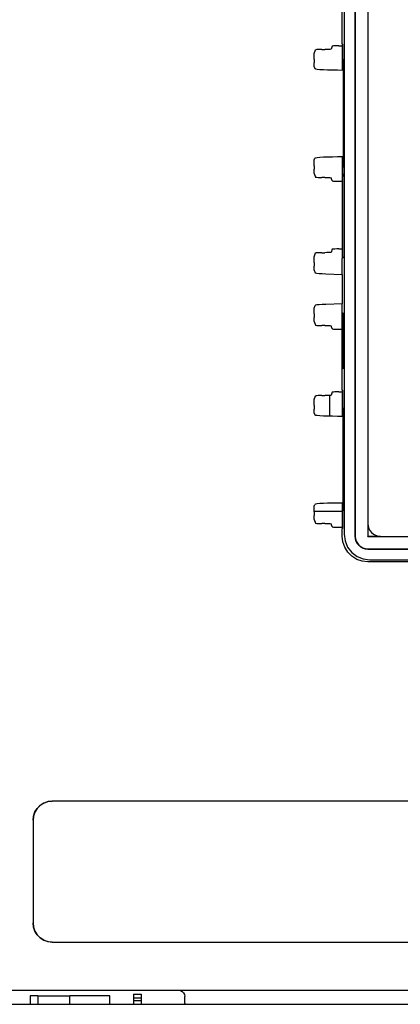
# Model space of a CAD drawing. Extents: x 29 to 410, y 35 to 287.
# Tile 13 of 30: x 108.75 to 111.72, y 152.77 to 160.45. Entities that reach past the tile are written whole.
import ezdxf

# ---------------------------------------------------------------- set-up
doc = ezdxf.new("R2010")
doc.units = 0
doc.header["$LTSCALE"] = 23.1
doc.layers.get('0').update_dxf_attribs({"linetype": 'CONTINUOUS'})
doc.layers.add('ALL_FEATURES', color=7, linetype='CONTINUOUS')

msp = doc.modelspace()

# ---------------------------------------------------------------- linework, layer by layer
at = {"color": 7, "linetype": 'CONTINUOUS'}
for p, q in [((111.1372, 158.4674), (111.2654, 158.4626)), ((111.2654, 158.4626), (111.2654, 158.2328)), ((111.2654, 158.2328), (111.1372, 158.228)), ((111.1671, 157.5177), (111.1671, 157.358)), ((111.2651, 156.6128), (111.0461, 156.6128))]:
    msp.add_line(p, q, dxfattribs=at)
at = {"layer": 'ALL_FEATURES', "color": 7, "linetype": 'CONTINUOUS'}
for p, q in [((111.2811, 165.0031), (111.2811, 156.4352)), ((111.3651, 165.0192), (111.3651, 156.4192)), ((111.3677, 165.0192), (111.3677, 156.4192)), ((111.4642, 165.02), (111.4642, 156.4183)), ((111.2654, 160.2611), (111.2654, 162.9528)), ((111.1878, 160.243), (111.1799, 160.2193)), ((111.2378, 160.2456), (111.2668, 160.2456)), ((111.2654, 160.2611), (111.268, 160.2585)), ((111.2668, 160.201), (111.2668, 160.2585)), ((111.268, 160.2585), (111.268, 160.1437)), ((111.0469, 160.1849), (111.0566, 160.2142)), ((111.1066, 160.2167), (111.1299, 160.2167)), ((111.2651, 160.1992), (111.268, 160.2021)), ((111.2673, 160.1969), (111.2651, 160.1992)), ((111.2651, 160.1992), (111.2651, 160.0568)), ((111.2673, 160.1969), (111.268, 160.1976)), ((111.2673, 160.1969), (111.2673, 160.0568)), ((111.0461, 160.14), (111.0461, 160.1119)), ((111.268, 160.1437), (111.2733, 160.1385)), ((111.2733, 160.1385), (111.2733, 159.2999)), ((111.0469, 160.0804), (111.0512, 160.0673)), ((111.2291, 160.057), (111.2733, 160.0568)), ((111.0469, 159.3549), (111.0512, 159.3681)), ((111.2733, 159.3786), (111.2291, 159.3783)), ((111.2651, 159.3785), (111.2651, 159.2392)), ((111.2673, 159.3785), (111.2673, 159.2414)), ((111.0461, 159.31), (111.0461, 159.2819)), ((111.0469, 159.2504), (111.0566, 159.2212)), ((111.2651, 159.2392), (111.2673, 159.2414)), ((111.2673, 159.2414), (111.2783, 159.2306)), ((111.2733, 159.2999), (111.268, 159.2946)), ((111.268, 159.2946), (111.268, 159.2488)), ((111.268, 159.2488), (111.2783, 159.2385)), ((111.1299, 159.2186), (111.1066, 159.2186)), ((111.1878, 159.1924), (111.1799, 159.216)), ((111.2378, 159.1898), (111.2668, 159.1898)), ((111.2651, 159.2392), (111.2783, 159.2259)), ((111.2651, 159.2391), (111.2689, 159.2353)), ((111.2668, 158.5884), (111.2668, 159.2374)), ((111.2689, 159.2353), (111.2783, 159.2259)), ((111.2783, 159.2385), (111.2783, 158.5999)), ((111.0469, 158.5999), (111.0566, 158.6292)), ((111.1066, 158.6317), (111.1299, 158.6317)), ((111.1878, 158.658), (111.1799, 158.6343)), ((111.2378, 158.6606), (111.2668, 158.6606)), ((111.0461, 158.555), (111.0461, 158.5269)), ((111.2783, 158.5999), (111.2654, 158.5869)), ((111.2654, 158.4626), (111.2654, 158.5869)), ((111.0469, 158.4954), (111.0534, 158.4757)), ((111.0469, 158.1999), (111.0534, 158.2196)), ((111.2654, 157.5611), (111.2654, 158.2328)), ((111.0461, 158.155), (111.0461, 158.1269)), ((111.0469, 158.0954), (111.0566, 158.0662)), ((111.2667, 158.1628), (111.2713, 158.1624)), ((111.2667, 158.1628), (111.2667, 157.7256)), ((111.2713, 158.1624), (111.2713, 157.726)), ((111.1299, 158.0636), (111.1066, 158.0636)), ((111.1878, 158.0374), (111.1799, 158.061)), ((111.2378, 158.0348), (111.2654, 158.0348)), ((111.2713, 157.726), (111.2667, 157.7256)), ((111.2654, 157.5611), (111.268, 157.5585)), ((111.2668, 157.501), (111.2668, 157.5585)), ((111.268, 157.5585), (111.268, 157.4241)), ((111.0469, 157.4849), (111.0566, 157.5142)), ((111.1066, 157.5167), (111.1299, 157.5167)), ((111.1878, 157.543), (111.1799, 157.5193)), ((111.2378, 157.5456), (111.2668, 157.5456)), ((111.2651, 157.4992), (111.268, 157.5021)), ((111.2673, 157.4969), (111.2651, 157.4992)), ((111.2651, 157.4992), (111.2651, 157.3568)), ((111.2673, 157.4969), (111.268, 157.4976)), ((111.2673, 157.4969), (111.2673, 157.3568)), ((111.0461, 157.44), (111.0461, 157.4119)), ((111.268, 157.4241), (111.2729, 157.4192)), ((111.2729, 156.6192), (111.2729, 157.4192)), ((111.0469, 157.3804), (111.0512, 157.3673)), ((111.2291, 157.357), (111.2729, 157.3568)), ((111.0469, 156.6549), (111.0512, 156.6681)), ((111.2729, 156.6786), (111.2291, 156.6783)), ((111.2651, 156.6785), (111.2651, 156.5392)), ((111.2673, 156.6785), (111.2673, 156.5414)), ((111.0461, 156.61), (111.0461, 156.5819)), ((111.268, 156.6143), (111.2729, 156.6192)), ((111.268, 156.6143), (111.268, 156.4799)), ((111.0469, 156.5504), (111.0566, 156.5212)), ((111.1299, 156.5186), (111.1066, 156.5186)), ((111.1878, 156.4924), (111.1799, 156.516)), ((111.2378, 156.4898), (111.2668, 156.4898)), ((111.2651, 156.5392), (111.2673, 156.5414)), ((111.2651, 156.5392), (111.268, 156.5362)), ((111.2651, 156.5391), (111.268, 156.5362)), ((111.268, 156.4799), (111.2654, 156.4772)), ((111.2654, 156.4195), (111.2654, 156.4772)), ((111.2668, 156.4799), (111.2668, 156.5374)), ((111.2673, 156.5414), (111.268, 156.5408)), ((111.4651, 156.5192), (111.4651, 156.4192)), ((111.4642, 156.4183), (111.4651, 156.4192)), ((111.4642, 156.4183), (117.0659, 156.4183)), ((111.4651, 156.4192), (111.5651, 156.4192)), ((111.4651, 156.3218), (117.0651, 156.3218)), ((111.4651, 156.3192), (117.0651, 156.3192)), ((112.7994, 156.2195), (111.4654, 156.2195)), ((111.4811, 156.2352), (117.049, 156.2352)), ((112.3024, 154.353), (109.0017, 154.353)), ((112.3021, 154.3527), (109.002, 154.3527)), ((108.8517, 154.203), (108.8517, 153.4023)), ((108.8521, 154.2027), (108.8521, 153.4026)), ((109.0017, 153.2523), (112.3024, 153.2523)), ((109.002, 153.2527), (112.3021, 153.2527)), ((101.057, 152.8777), (118.0171, 152.8777)), ((108.8881, 152.8327), (108.8301, 152.8327)), ((108.8301, 152.8327), (108.8301, 152.7677)), ((109.1381, 152.8322), (108.8881, 152.8322)), ((108.8881, 152.8322), (108.8881, 152.7677)), ((109.4501, 152.8327), (109.1381, 152.8327)), ((109.1381, 152.7677), (109.1381, 152.8322)), ((109.4501, 152.7677), (109.4501, 152.8327)), ((109.6371, 152.8477), (109.6971, 152.8477)), ((109.6371, 152.8477), (109.6371, 152.7677)), ((109.6371, 152.8193), (109.6971, 152.8193)), ((109.6371, 152.7977), (109.6971, 152.7977)), ((109.6971, 152.8477), (109.6971, 152.7677)), ((110.0371, 152.7777), (110.0371, 152.8277)), ((89.5371, 152.7677), (120.9371, 152.7677)), ((110.0371, 152.7777), (110.0384, 152.7677))]:
    msp.add_line(p, q, dxfattribs=at)
for points in [[(111.2378, 160.2456), (111.2225, 160.2454), (111.2087, 160.2451), (111.1977, 160.2445), (111.1905, 160.2438), (111.1878, 160.243)], [(111.0461, 160.14), (111.0461, 160.1534), (111.0462, 160.1656), (111.0464, 160.1755), (111.0466, 160.1821), (111.0469, 160.1849)], [(111.1066, 160.2167), (111.0913, 160.2166), (111.0775, 160.2162), (111.0665, 160.2157), (111.0593, 160.215), (111.0566, 160.2142)], [(111.1799, 160.2193), (111.1772, 160.2185), (111.17, 160.2178), (111.159, 160.2172), (111.1452, 160.2169), (111.1299, 160.2167)], [(111.0469, 160.0804), (111.0466, 160.0832), (111.0464, 160.0898), (111.0462, 160.0997), (111.0461, 160.1119)], [(111.0512, 160.0673), (111.0562, 160.0651), (111.0694, 160.0631), (111.0903, 160.0612), (111.118, 160.0596), (111.1514, 160.0584), (111.1889, 160.0575), (111.2291, 160.057)], [(111.0461, 159.31), (111.0461, 159.3234), (111.0462, 159.3356), (111.0464, 159.3455), (111.0466, 159.3521), (111.0469, 159.3549)], [(111.2291, 159.3783), (111.1889, 159.3779), (111.1514, 159.377), (111.118, 159.3757), (111.0903, 159.3741), (111.0694, 159.3723), (111.0562, 159.3702), (111.0512, 159.3681)], [(111.0469, 159.2504), (111.0466, 159.2532), (111.0464, 159.2598), (111.0462, 159.2697), (111.0461, 159.2819)], [(111.0566, 159.2212), (111.0593, 159.2204), (111.0665, 159.2197), (111.0775, 159.2191), (111.0913, 159.2187), (111.1066, 159.2186)], [(111.1299, 159.2186), (111.1452, 159.2185), (111.159, 159.2181), (111.17, 159.2175), (111.1772, 159.2168), (111.1799, 159.216)], [(111.1878, 159.1924), (111.1905, 159.1916), (111.1977, 159.1908), (111.2087, 159.1903), (111.2225, 159.1899), (111.2378, 159.1898)], [(111.1066, 158.6317), (111.0913, 158.6316), (111.0775, 158.6312), (111.0665, 158.6307), (111.0593, 158.63), (111.0566, 158.6292)], [(111.1799, 158.6343), (111.1772, 158.6335), (111.17, 158.6328), (111.159, 158.6322), (111.1452, 158.6319), (111.1299, 158.6317)], [(111.2378, 158.6606), (111.2225, 158.6604), (111.2087, 158.6601), (111.1977, 158.6595), (111.1905, 158.6588), (111.1878, 158.658)], [(111.0461, 158.555), (111.0461, 158.5684), (111.0462, 158.5806), (111.0464, 158.5905), (111.0466, 158.5971), (111.0469, 158.5999)], [(111.0469, 158.4954), (111.0466, 158.4982), (111.0464, 158.5048), (111.0462, 158.5147), (111.0461, 158.5269)], [(111.0534, 158.4757), (111.0576, 158.4738), (111.0685, 158.4719), (111.0858, 158.4702), (111.109, 158.4686), (111.1372, 158.4674)], [(111.0461, 158.155), (111.0461, 158.1684), (111.0462, 158.1806), (111.0464, 158.1905), (111.0466, 158.1971), (111.0469, 158.1999)], [(111.1372, 158.228), (111.109, 158.2267), (111.0858, 158.2252), (111.0685, 158.2235), (111.0576, 158.2216), (111.0534, 158.2196)], [(111.0469, 158.0954), (111.0466, 158.0982), (111.0464, 158.1048), (111.0462, 158.1147), (111.0461, 158.1269)], [(111.0566, 158.0662), (111.0593, 158.0654), (111.0665, 158.0647), (111.0775, 158.0641), (111.0913, 158.0637), (111.1066, 158.0636)], [(111.1299, 158.0636), (111.1452, 158.0635), (111.159, 158.0631), (111.17, 158.0625), (111.1772, 158.0618), (111.1799, 158.061)], [(111.1878, 158.0374), (111.1905, 158.0366), (111.1977, 158.0358), (111.2087, 158.0353), (111.2225, 158.0349), (111.2378, 158.0348)], [(111.0461, 157.44), (111.0461, 157.4534), (111.0462, 157.4656), (111.0464, 157.4755), (111.0466, 157.4821), (111.0469, 157.4849)], [(111.1066, 157.5167), (111.0913, 157.5166), (111.0775, 157.5162), (111.0665, 157.5157), (111.0593, 157.515), (111.0566, 157.5142)], [(111.1799, 157.5193), (111.1772, 157.5185), (111.17, 157.5178), (111.159, 157.5172), (111.1452, 157.5169), (111.1299, 157.5167)], [(111.2378, 157.5456), (111.2225, 157.5454), (111.2087, 157.5451), (111.1977, 157.5445), (111.1905, 157.5438), (111.1878, 157.543)], [(111.0469, 157.3804), (111.0466, 157.3832), (111.0464, 157.3898), (111.0462, 157.3997), (111.0461, 157.4119)], [(111.0512, 157.3673), (111.0562, 157.3651), (111.0694, 157.3631), (111.0903, 157.3612), (111.118, 157.3596), (111.1514, 157.3584), (111.1889, 157.3575), (111.2291, 157.357)], [(111.0461, 156.61), (111.0461, 156.6234), (111.0462, 156.6356), (111.0464, 156.6455), (111.0466, 156.6521), (111.0469, 156.6549)], [(111.2291, 156.6783), (111.1889, 156.6779), (111.1514, 156.677), (111.118, 156.6757), (111.0903, 156.6741), (111.0694, 156.6723), (111.0562, 156.6702), (111.0512, 156.6681)], [(111.0469, 156.5504), (111.0466, 156.5532), (111.0464, 156.5598), (111.0462, 156.5697), (111.0461, 156.5819)], [(111.0566, 156.5212), (111.0593, 156.5204), (111.0665, 156.5197), (111.0775, 156.5191), (111.0913, 156.5187), (111.1066, 156.5186)], [(111.1299, 156.5186), (111.1452, 156.5185), (111.159, 156.5181), (111.17, 156.5175), (111.1772, 156.5168), (111.1799, 156.516)], [(111.1878, 156.4924), (111.1905, 156.4916), (111.1977, 156.4908), (111.2087, 156.4903), (111.2225, 156.4899), (111.2378, 156.4898)], [(111.4654, 156.2195), (111.4218, 156.2243), (111.3795, 156.2389), (111.3411, 156.2628), (111.3089, 156.295), (111.2849, 156.3334), (111.2702, 156.3758), (111.2654, 156.4195)], [(111.2811, 156.4352), (111.2879, 156.3834), (111.3079, 156.3352), (111.3397, 156.2938), (111.3811, 156.262), (111.4293, 156.242), (111.4811, 156.2352)], [(108.8517, 154.203), (108.8555, 154.2364), (108.8666, 154.2681), (108.8844, 154.2966), (108.9082, 154.3203), (108.9366, 154.3382), (108.9683, 154.3493), (109.0017, 154.353)], [(109.002, 154.3527), (108.9687, 154.3489), (108.937, 154.3378), (108.9085, 154.32), (108.8848, 154.2962), (108.8669, 154.2678), (108.8558, 154.2361), (108.8521, 154.2027)], [(109.0017, 153.2523), (108.9683, 153.2561), (108.9366, 153.2672), (108.9082, 153.285), (108.8844, 153.3088), (108.8666, 153.3372), (108.8555, 153.3689), (108.8517, 153.4023)], [(108.8521, 153.4026), (108.8558, 153.3693), (108.8669, 153.3376), (108.8848, 153.3091), (108.9085, 153.2854), (108.937, 153.2675), (108.9687, 153.2564), (109.002, 153.2527)], [(109.9871, 152.8777), (110.0025, 152.8752), (110.0164, 152.8681), (110.0275, 152.8571), (110.0346, 152.8431), (110.0371, 152.8277)]]:
    msp.add_lwpolyline(points, dxfattribs=at)
for centre, radius in [((111.5651, 156.5192), 0.1), ((111.4651, 156.4192), 0.1), ((111.4651, 156.4192), 0.0974)]:
    msp.add_arc(centre, radius, 180, 270, dxfattribs=at)

doc.saveas('drawing.dxf')
